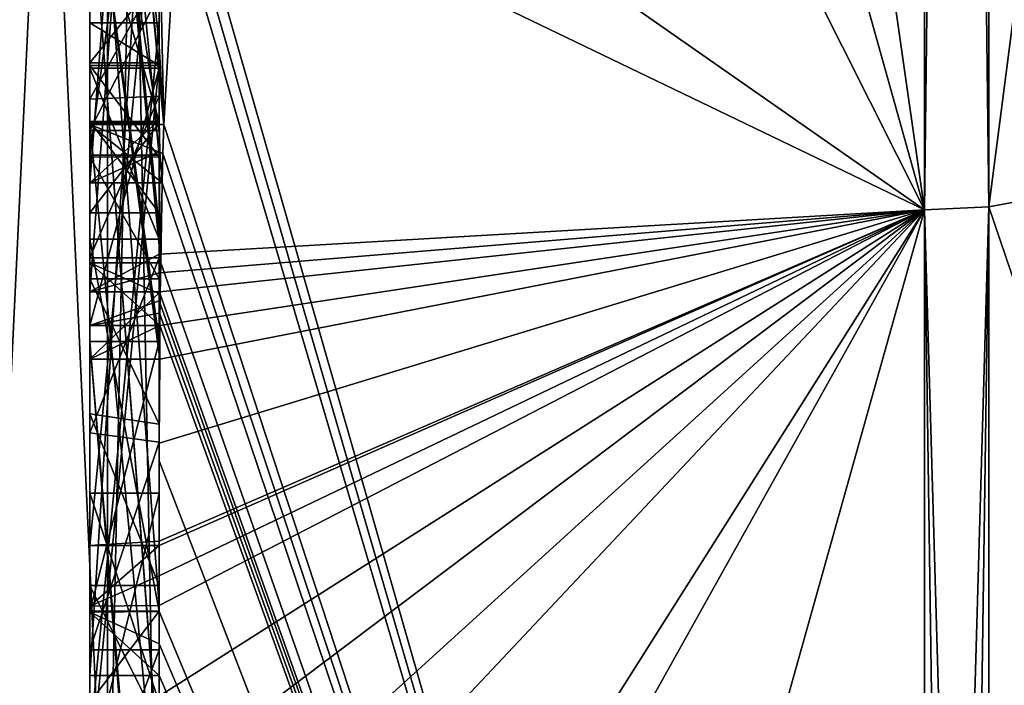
# Model space of a CAD drawing. Extents: x -23 to 700, y -2000 to 0.
# Tile 4 of 196: x -4.8 to -1.96, y -1988.91 to -1987. Entities that reach past the tile are written whole.
import ezdxf

# ---------------------------------------------------------------- set-up
doc = ezdxf.new("R2010")
doc.units = 0
doc.header["$LTSCALE"] = 65.149826
for name, color, linetype in [('1640', 7, 'CONTINUOUS'), ('1645', 7, 'CONTINUOUS'), ('1646', 7, 'CONTINUOUS'), ('1647', 7, 'CONTINUOUS'), ('1648', 7, 'CONTINUOUS'), ('1653', 7, 'CONTINUOUS'), ('1654', 7, 'CONTINUOUS'), ('1661', 7, 'CONTINUOUS'), ('1662', 7, 'CONTINUOUS'), ('1663', 7, 'CONTINUOUS'), ('1666', 7, 'CONTINUOUS'), ('1667', 7, 'CONTINUOUS'), ('1668', 7, 'CONTINUOUS'), ('1669', 7, 'CONTINUOUS'), ('1670', 7, 'CONTINUOUS'), ('1672', 7, 'CONTINUOUS'), ('1673', 7, 'CONTINUOUS'), ('1675', 7, 'CONTINUOUS'), ('1676', 7, 'CONTINUOUS'), ('1680', 7, 'CONTINUOUS'), ('1682', 7, 'CONTINUOUS'), ('1683', 7, 'CONTINUOUS'), ('1684', 7, 'CONTINUOUS'), ('1685', 7, 'CONTINUOUS'), ('1688', 7, 'CONTINUOUS'), ('1722', 7, 'CONTINUOUS'), ('1723', 7, 'CONTINUOUS'), ('1771', 7, 'CONTINUOUS'), ('1772', 7, 'CONTINUOUS'), ('1773', 7, 'CONTINUOUS'), ('1774', 7, 'CONTINUOUS'), ('1785', 7, 'CONTINUOUS'), ('1786', 7, 'CONTINUOUS'), ('1787', 7, 'CONTINUOUS'), ('1788', 7, 'CONTINUOUS'), ('1789', 7, 'CONTINUOUS'), ('1790', 7, 'CONTINUOUS'), ('1791', 7, 'CONTINUOUS'), ('1792', 7, 'CONTINUOUS'), ('1793', 7, 'CONTINUOUS'), ('1795', 7, 'CONTINUOUS'), ('1797', 7, 'CONTINUOUS'), ('1798', 7, 'CONTINUOUS'), ('1799', 7, 'CONTINUOUS'), ('1800', 7, 'CONTINUOUS'), ('1801', 7, 'CONTINUOUS'), ('1808', 7, 'CONTINUOUS'), ('1809', 7, 'CONTINUOUS'), ('1810', 7, 'CONTINUOUS'), ('1811', 7, 'CONTINUOUS'), ('1812', 7, 'CONTINUOUS')]:
    doc.layers.add(name, color=color, linetype=linetype)

msp = doc.modelspace()

# ---------------------------------------------------------------- linework, layer by layer
at = {"layer": '1640', "linetype": 'CONTINUOUS'}
for points in [[(-4.4, -1985.1824, 43.1674), (-4.4, -1982.471, 47.7638), (-4.4, -1990.0213, 34.6862), (-4.4, -1985.1824, 43.1674)], [(-4.4, -1987.9233, 27.5799), (-4.4, -1988.7004, 28.9259), (-4.4, -1982.471, 18.2362), (-4.4, -1987.9233, 27.5799)], [(-4.4, -1982.471, 18.2362), (-4.4, -1988.7004, 28.9259), (-4.4, -1990.0213, 31.3138), (-4.4, -1982.471, 18.2362)], [(-4.4, -1986.8623, 25.7423), (-4.4, -1987.9233, 27.5799), (-4.4, -1982.471, 18.2362), (-4.4, -1986.8623, 25.7423)], [(-4.4, -1987.6713, 44.6044), (-4.4, -1983.1573, 48.9926), (-4.4, -1985.1824, 43.1674), (-4.4, -1987.6713, 44.6044)], [(-4.4, -1987.2856, 20.8922), (-4.4, -1985.5888, 23.5364), (-4.4, -1984.868, 22.288), (-4.4, -1987.2856, 20.8922)], [(-4.4, -1987.0722, 20.6275), (-4.4, -1985.0701, 21.7834), (-4.4, -1986.6649, 20.1473), (-4.4, -1987.0722, 20.6275)], [(-4.4, -1985.3536, 42.871), (-4.4, -1985.1824, 43.1674), (-4.4, -1990.0213, 34.6862), (-4.4, -1985.3536, 42.871)], [(-4.4, -1987.3864, 44.0446), (-4.4, -1985.3536, 42.871), (-4.4, -1985.8936, 41.9356), (-4.4, -1987.3864, 44.0446)], [(-4.4, -1985.8936, 41.9356), (-4.4, -1985.3536, 42.871), (-4.4, -1990.0213, 34.6862), (-4.4, -1985.8936, 41.9356)], [(-4.4, -1987.5981, 21.2975), (-4.4, -1985.5888, 23.5364), (-4.4, -1987.4432, 21.0939), (-4.4, -1987.5981, 21.2975)], [(-4.4, -1987.4432, 21.0939), (-4.4, -1985.5888, 23.5364), (-4.4, -1987.2856, 20.8922), (-4.4, -1987.4432, 21.0939)], [(-4.4, -1988.8863, 23.248), (-4.4, -1986.5668, 25.2304), (-4.4, -1985.7982, 23.8992), (-4.4, -1988.8863, 23.248)], [(-4.4, -1986.0881, 41.5986), (-4.4, -1985.8936, 41.9356), (-4.4, -1990.0213, 34.6862), (-4.4, -1986.0881, 41.5986)], [(-4.4, -1986.9225, 22.5553), (-4.4, -1987.3148, 23.2347), (-4.4, -1986.0428, 23.5149), (-4.4, -1986.9225, 22.5553)], [(-4.4, -1988.6844, 43.0976), (-4.4, -1986.0881, 41.5986), (-4.4, -1986.8713, 40.8502), (-4.4, -1988.6844, 43.0976)], [(-4.4, -1986.608, 40.6982), (-4.4, -1986.0881, 41.5986), (-4.4, -1990.0213, 34.6862), (-4.4, -1986.608, 40.6982)], [(-4.4, -1987.9214, 44.2588), (-4.4, -1986.4607, 42.2163), (-4.4, -1988.4993, 43.3934), (-4.4, -1987.9214, 44.2588)], [(-4.4, -1989.158, 23.7344), (-4.4, -1986.5668, 25.2304), (-4.4, -1989.024, 23.4903), (-4.4, -1989.158, 23.7344)], [(-4.4, -1989.024, 23.4903), (-4.4, -1986.5668, 25.2304), (-4.4, -1988.8863, 23.248), (-4.4, -1989.024, 23.4903)], [(-4.4, -1987.2894, 39.5179), (-4.4, -1986.608, 40.6982), (-4.4, -1990.0213, 34.6862), (-4.4, -1987.2894, 39.5179)], [(-4.4, -1987.2164, 26.1529), (-4.4, -1987.9233, 27.5799), (-4.4, -1986.8623, 25.7423), (-4.4, -1987.2164, 26.1529)], [(-4.4, -1987.1201, 40.4194), (-4.4, -1988.6844, 43.0976), (-4.4, -1986.8713, 40.8502), (-4.4, -1987.1201, 40.4194)], [(-4.4, -1987.0044, 25.3804), (-4.4, -1989.0759, 24.1844), (-4.4, -1987.1278, 25.594), (-4.4, -1987.0044, 25.3804)], [(-4.4, -1988.9428, 42.0462), (-4.4, -1988.6844, 43.0976), (-4.4, -1987.1201, 40.4194), (-4.4, -1988.9428, 42.0462)], [(-4.4, -1989.1915, 41.6153), (-4.4, -1988.9428, 42.0462), (-4.4, -1987.1201, 40.4194), (-4.4, -1989.1915, 41.6153)], [(-4.4, -1987.1278, 25.594), (-4.4, -1989.0759, 24.1844), (-4.4, -1987.3925, 25.8869), (-4.4, -1987.1278, 25.594)], [(-4.4, -1987.1358, 22.3167), (-4.4, -1987.8058, 21.5795), (-4.4, -1987.6281, 23.1692), (-4.4, -1987.1358, 22.3167)], [(-4.4, -1987.6825, 26.3581), (-4.4, -1987.9233, 27.5799), (-4.4, -1987.2164, 26.1529), (-4.4, -1987.6825, 26.3581)], [(-4.4, -1987.5527, 39.67), (-4.4, -1987.2894, 39.5179), (-4.4, -1990.0213, 34.6862), (-4.4, -1987.5527, 39.67)], [(-4.4, -1987.2944, 40.1174), (-4.4, -1987.5527, 39.67), (-4.4, -1989.3659, 41.3134), (-4.4, -1987.2944, 40.1174)], [(-4.4, -1987.3925, 25.8869), (-4.4, -1989.0759, 24.1844), (-4.4, -1987.7428, 26.0171), (-4.4, -1987.3925, 25.8869)], [(-4.4, -1989.3659, 41.3134), (-4.4, -1987.5527, 39.67), (-4.4, -1990.0213, 34.6862), (-4.4, -1989.3659, 41.3134)], [(-4.4, -1987.6281, 23.1692), (-4.4, -1987.8058, 21.5795), (-4.4, -1988.2671, 22.2468), (-4.4, -1987.6281, 23.1692)], [(-4.4, -1988.7017, 22.9317), (-4.4, -1987.6281, 23.1692), (-4.4, -1988.2671, 22.2468), (-4.4, -1988.7017, 22.9317)], [(-4.4, -1988.2139, 26.3539), (-4.4, -1987.9233, 27.5799), (-4.4, -1987.6825, 26.3581), (-4.4, -1988.2139, 26.3539)], [(-4.4, -1987.7428, 26.0171), (-4.4, -1989.0759, 24.1844), (-4.4, -1988.1618, 25.9907), (-4.4, -1987.7428, 26.0171)], [(-4.4, -1988.2162, 43.8298), (-4.4, -1987.9214, 44.2588), (-4.4, -1988.4993, 43.3934), (-4.4, -1988.2162, 43.8298)], [(-4.4, -1990.2826, 26.2178), (-4.4, -1987.9233, 27.5799), (-4.4, -1989.9704, 25.4294), (-4.4, -1990.2826, 26.2178)], [(-4.4, -1989.9704, 25.4294), (-4.4, -1987.9233, 27.5799), (-4.4, -1989.3232, 25.7126), (-4.4, -1989.9704, 25.4294)], [(-4.4, -1989.3232, 25.7126), (-4.4, -1987.9233, 27.5799), (-4.4, -1988.8118, 26.1168), (-4.4, -1989.3232, 25.7126)], [(-4.4, -1988.8118, 26.1168), (-4.4, -1987.9233, 27.5799), (-4.4, -1988.2139, 26.3539), (-4.4, -1988.8118, 26.1168)], [(-4.4, -1988.1618, 25.9907), (-4.4, -1989.0759, 24.1844), (-4.4, -1988.6269, 25.7964), (-4.4, -1988.1618, 25.9907)], [(-4.4, -1988.3609, 27.7299), (-4.4, -1989.1656, 27.2653), (-4.4, -1988.9637, 28.7739), (-4.4, -1988.3609, 27.7299)], [(-4.4, -1988.6269, 25.7964), (-4.4, -1989.0759, 24.1844), (-4.4, -1989.0302, 25.491), (-4.4, -1988.6269, 25.7964)], [(-4.4, -1988.946, 42.648), (-4.4, -1988.6844, 43.0976), (-4.4, -1988.9428, 42.0462), (-4.4, -1988.946, 42.648)], [(-4.4, -1988.7004, 28.9259), (-4.4, -1988.9637, 28.7739), (-4.4, -1990.0213, 31.3138), (-4.4, -1988.7004, 28.9259)]]:
    msp.add_3dface(points, dxfattribs=at)
at = {"layer": '1645', "linetype": 'CONTINUOUS'}
for points in [[(-2.1949, -1987.544, 17.456), (-4.4, -1972.1257, 13.5002), (-2.1949, -1972, 11.0175), (-2.1949, -1987.544, 17.456)], [(-4.4, -1979.6608, 15.0679), (-4.4, -1972.1257, 13.5002), (-2.1949, -1987.544, 17.456), (-4.4, -1979.6608, 15.0679)], [(-4.4, -1986.0038, 19.4301), (-4.4, -1979.6608, 15.0679), (-2.1949, -1987.544, 17.456), (-4.4, -1986.0038, 19.4301)], [(-4.3341, -1986.5125, 19.1364), (-4.4, -1986.0038, 19.4301), (-2.1949, -1987.544, 17.456), (-4.3341, -1986.5125, 19.1364)], [(-4.3429, -1986.5961, 19.2811), (-4.3341, -1986.5125, 19.1364), (-2.1949, -1993.9825, 33), (-4.3429, -1986.5961, 19.2811)], [(-2.1949, -1993.9825, 33), (-4.3341, -1986.5125, 19.1364), (-2.1949, -1987.544, 17.456), (-2.1949, -1993.9825, 33)], [(-4.3508, -1986.6805, 19.4273), (-4.3429, -1986.5961, 19.2811), (-2.1949, -1993.9825, 33), (-4.3508, -1986.6805, 19.4273)], [(-4.4, -1987.0722, 20.6275), (-4.4, -1986.6649, 20.1473), (-4.3867, -1987.2981, 20.4971), (-4.4, -1987.0722, 20.6275)], [(-4.4, -1986.6649, 20.1473), (-4.3508, -1986.6805, 19.4273), (-4.3867, -1987.2981, 20.4971), (-4.4, -1986.6649, 20.1473)], [(-4.3867, -1987.2981, 20.4971), (-4.3508, -1986.6805, 19.4273), (-2.1949, -1993.9825, 33), (-4.3867, -1987.2981, 20.4971)], [(-4.3967, -1987.1853, 20.5622), (-4.4, -1987.0722, 20.6275), (-4.3867, -1987.2981, 20.4971), (-4.3967, -1987.1853, 20.5622)], [(-4.4, -1987.4432, 21.0939), (-4.4, -1987.2856, 20.8922), (-4.3979, -1987.376, 20.8401), (-4.4, -1987.4432, 21.0939)], [(-4.3893, -1987.3819, 20.6423), (-4.3867, -1987.2981, 20.4971), (-2.1949, -1993.9825, 33), (-4.3893, -1987.3819, 20.6423)], [(-4.3915, -1987.4661, 20.788), (-4.4, -1987.4432, 21.0939), (-4.3979, -1987.376, 20.8401), (-4.3915, -1987.4661, 20.788)], [(-4.3915, -1987.4661, 20.788), (-4.3893, -1987.3819, 20.6423), (-2.1949, -1993.9825, 33), (-4.3915, -1987.4661, 20.788)], [(-4.4, -1987.5981, 21.2975), (-4.4, -1987.4432, 21.0939), (-4.3989, -1987.6475, 21.2425), (-4.4, -1987.5981, 21.2975)], [(-4.4, -1987.4432, 21.0939), (-4.3915, -1987.4661, 20.788), (-4.3958, -1987.6968, 21.1876), (-4.4, -1987.4432, 21.0939)], [(-4.3989, -1987.6475, 21.2425), (-4.4, -1987.4432, 21.0939), (-4.3958, -1987.6968, 21.1876), (-4.3989, -1987.6475, 21.2425)], [(-4.3958, -1987.6968, 21.1876), (-4.3915, -1987.4661, 20.788), (-2.1949, -1993.9825, 33), (-4.3958, -1987.6968, 21.1876)], [(-4.3969, -1987.787, 21.344), (-4.3958, -1987.6968, 21.1876), (-2.1949, -1993.9825, 33), (-4.3969, -1987.787, 21.344)], [(-4.3978, -1987.8775, 21.5006), (-4.3969, -1987.787, 21.344), (-2.1949, -1993.9825, 33), (-4.3978, -1987.8775, 21.5006)], [(-4.4, -1988.2671, 22.2468), (-4.4, -1987.8058, 21.5795), (-2.1949, -1993.9825, 33), (-4.4, -1988.2671, 22.2468)], [(-4.4, -1987.8058, 21.5795), (-4.3995, -1987.8416, 21.54), (-2.1949, -1993.9825, 33), (-4.4, -1987.8058, 21.5795)], [(-4.3995, -1987.8416, 21.54), (-4.3978, -1987.8775, 21.5006), (-2.1949, -1993.9825, 33), (-4.3995, -1987.8416, 21.54)], [(-4.4, -1988.7017, 22.9317), (-4.4, -1988.2671, 22.2468), (-2.1949, -1993.9825, 33), (-4.4, -1988.7017, 22.9317)], [(-4.4, -1988.7949, 23.0897), (-4.4, -1988.7017, 22.9317), (-2.1949, -1993.9825, 33), (-4.4, -1988.7949, 23.0897)], [(-4.4, -1988.8863, 23.248), (-4.4, -1988.7949, 23.0897), (-2.1949, -1993.9825, 33), (-4.4, -1988.8863, 23.248)], [(-4.4, -1989.024, 23.4903), (-4.4, -1988.8863, 23.248), (-2.1949, -1993.9825, 33), (-4.4, -1989.024, 23.4903)]]:
    msp.add_3dface(points, dxfattribs=at)
at = {"layer": '1646', "linetype": 'CONTINUOUS'}
for points in [[(-2.1949, -1972, 54.9825), (-4.4, -1983.1573, 48.9926), (-2.1949, -1987.544, 48.544), (-2.1949, -1972, 54.9825)], [(-4.4, -1983.1573, 48.9926), (-4.4, -1987.6713, 44.6044), (-2.1949, -1987.544, 48.544), (-4.4, -1983.1573, 48.9926)], [(-4.4, -1988.2162, 43.8298), (-4.4, -1988.4993, 43.3934), (-2.1949, -1987.544, 48.544), (-4.4, -1988.2162, 43.8298)], [(-4.4, -1988.2162, 43.8298), (-2.1949, -1987.544, 48.544), (-4.3985, -1987.974, 44.3323), (-4.4, -1988.2162, 43.8298)], [(-2.1949, -1987.544, 48.544), (-4.4, -1987.6713, 44.6044), (-4.3992, -1987.7259, 44.6359), (-2.1949, -1987.544, 48.544)], [(-4.4, -1988.6844, 43.0976), (-4.4, -1988.946, 42.648), (-2.1949, -1987.544, 48.544), (-4.4, -1988.6844, 43.0976)], [(-4.4, -1988.6844, 43.0976), (-2.1949, -1987.544, 48.544), (-4.4, -1988.599, 43.2496), (-4.4, -1988.6844, 43.0976)], [(-2.1949, -1987.544, 48.544), (-4.4, -1988.946, 42.648), (-4.4, -1989.2061, 42.1982), (-2.1949, -1987.544, 48.544)], [(-4.4, -1991.0336, 37.2391), (-4.4, -1991.5, 33), (-2.1949, -1987.544, 48.544), (-4.4, -1991.0336, 37.2391)], [(-4.4, -1991.0336, 37.2391), (-2.1949, -1987.544, 48.544), (-4.3979, -1989.8875, 41.0179), (-4.4, -1991.0336, 37.2391)], [(-4.4, -1991.5, 33), (-3.7691, -1993.1602, 33), (-2.1949, -1987.544, 48.544), (-4.4, -1991.5, 33)], [(-4.3996, -1989.5472, 41.6073), (-2.1949, -1987.544, 48.544), (-4.4, -1989.2061, 42.1982), (-4.3996, -1989.5472, 41.6073)], [(-4.4, -1988.599, 43.2496), (-2.1949, -1987.544, 48.544), (-4.4, -1988.5119, 43.4006), (-4.4, -1988.599, 43.2496)], [(-4.4, -1988.5119, 43.4006), (-2.1949, -1987.544, 48.544), (-4.4, -1988.4993, 43.3934), (-4.4, -1988.5119, 43.4006)], [(-4.3979, -1989.8875, 41.0179), (-2.1949, -1987.544, 48.544), (-4.3996, -1989.5472, 41.6073), (-4.3979, -1989.8875, 41.0179)], [(-4.3969, -1987.7805, 44.6674), (-2.1949, -1987.544, 48.544), (-4.3992, -1987.7259, 44.6359), (-4.3969, -1987.7805, 44.6674)], [(-4.3985, -1987.974, 44.3323), (-2.1949, -1987.544, 48.544), (-4.3978, -1987.8771, 44.5), (-4.3985, -1987.974, 44.3323)], [(-4.3978, -1987.8771, 44.5), (-2.1949, -1987.544, 48.544), (-4.3969, -1987.7805, 44.6674), (-4.3978, -1987.8771, 44.5)], [(-3.7691, -1993.1602, 33), (-2.1949, -1993.9825, 33), (-2.1949, -1987.544, 48.544), (-3.7691, -1993.1602, 33)], [(-4.4, -1987.9214, 44.2588), (-4.4, -1988.2162, 43.8298), (-4.3985, -1987.974, 44.3323), (-4.4, -1987.9214, 44.2588)], [(-4.3996, -1987.9477, 44.2955), (-4.4, -1987.9214, 44.2588), (-4.3985, -1987.974, 44.3323), (-4.3996, -1987.9477, 44.2955)]]:
    msp.add_3dface(points, dxfattribs=at)
at = {"layer": '1647', "linetype": 'CONTINUOUS'}
for points in [[(0, -1987.1626, 48.1637), (0, -1972, 54.4438), (-2.0094, -1987.535, 48.535), (0, -1987.1626, 48.1637)], [(-2.0094, -1987.535, 48.535), (0, -1972, 54.4438), (-2.0094, -1972, 54.9698), (-2.0094, -1987.535, 48.535)], [(0, -1993.444, 33), (0, -1987.1626, 48.1637), (-2.0094, -1993.9698, 33), (0, -1993.444, 33)], [(-2.0094, -1993.9698, 33), (0, -1987.1626, 48.1637), (-2.0094, -1987.535, 48.535), (-2.0094, -1993.9698, 33)]]:
    msp.add_3dface(points, dxfattribs=at)
at = {"layer": '1648', "linetype": 'CONTINUOUS'}
for points in [[(0, -1972, 11.5562), (0, -1987.1626, 17.8363), (-2.0094, -1972, 11.0302), (0, -1972, 11.5562)], [(-2.0094, -1972, 11.0302), (0, -1987.1626, 17.8363), (-2.0094, -1987.535, 17.465), (-2.0094, -1972, 11.0302)], [(0, -1987.1626, 17.8363), (0, -1993.444, 33), (-2.0094, -1987.535, 17.465), (0, -1987.1626, 17.8363)], [(0, -1993.444, 33), (-2.0094, -1993.9698, 33), (-2.0094, -1987.535, 17.465), (0, -1993.444, 33)]]:
    msp.add_3dface(points, dxfattribs=at)
at = {"layer": '1653', "linetype": 'CONTINUOUS'}
for points in [[(-2.1949, -1987.544, 17.456), (-2.1949, -1972, 11.0175), (-2.0094, -1987.535, 17.465), (-2.1949, -1987.544, 17.456)], [(-2.1949, -1972, 11.0175), (-2.0094, -1972, 11.0302), (-2.0094, -1987.535, 17.465), (-2.1949, -1972, 11.0175)], [(-2.0094, -1993.9698, 33), (-2.1949, -1987.544, 17.456), (-2.0094, -1987.535, 17.465), (-2.0094, -1993.9698, 33)], [(-2.1949, -1993.9825, 33), (-2.1949, -1987.544, 17.456), (-2.1016, -1993.9849, 33), (-2.1949, -1993.9825, 33)], [(-2.1949, -1987.544, 17.456), (-2.0094, -1993.9698, 33), (-2.1016, -1993.9849, 33), (-2.1949, -1987.544, 17.456)]]:
    msp.add_3dface(points, dxfattribs=at)
at = {"layer": '1654', "linetype": 'CONTINUOUS'}
for points in [[(-2.1949, -1972, 54.9825), (-2.1949, -1987.544, 48.544), (-2.0094, -1972, 54.9698), (-2.1949, -1972, 54.9825)], [(-2.1949, -1987.544, 48.544), (-2.0094, -1987.535, 48.535), (-2.0094, -1972, 54.9698), (-2.1949, -1987.544, 48.544)], [(-2.1949, -1987.544, 48.544), (-2.1949, -1993.9825, 33), (-2.0094, -1987.535, 48.535), (-2.1949, -1987.544, 48.544)], [(-2.0094, -1987.535, 48.535), (-2.1949, -1993.9825, 33), (-2.1016, -1993.9849, 33), (-2.0094, -1987.535, 48.535)], [(-2.0094, -1993.9698, 33), (-2.0094, -1987.535, 48.535), (-2.1016, -1993.9849, 33), (-2.0094, -1993.9698, 33)]]:
    msp.add_3dface(points, dxfattribs=at)
at = {"layer": '1661', "linetype": 'CONTINUOUS'}
for points in [[(-4.6, -1987.7805, 44.6674), (-4.6, -1985.1824, 43.1674), (-4.6, -1985.3536, 42.871), (-4.6, -1987.7805, 44.6674)], [(-4.6, -1987.3864, 44.0446), (-4.6, -1987.7805, 44.6674), (-4.6, -1985.3536, 42.871), (-4.6, -1987.3864, 44.0446)], [(-4.6, -1986.4607, 42.2163), (-4.6, -1987.974, 44.3323), (-4.6, -1985.8936, 41.9356), (-4.6, -1986.4607, 42.2163)], [(-4.6, -1985.8936, 41.9356), (-4.6, -1987.974, 44.3323), (-4.6, -1987.3864, 44.0446), (-4.6, -1985.8936, 41.9356)], [(-4.6, -1988.5119, 43.4006), (-4.6, -1986.4607, 42.2163), (-4.6, -1986.0881, 41.5986), (-4.6, -1988.5119, 43.4006)], [(-4.6, -1988.6862, 43.0986), (-4.6, -1988.5119, 43.4006), (-4.6, -1986.0881, 41.5986), (-4.6, -1988.6862, 43.0986)], [(-4.6, -1986.608, 40.6982), (-4.6, -1987.2894, 39.5179), (-4.6, -1986.8713, 40.8502), (-4.6, -1986.608, 40.6982)], [(-4.6, -1986.8713, 40.8502), (-4.6, -1987.2894, 39.5179), (-4.6, -1987.1201, 40.4194), (-4.6, -1986.8713, 40.8502)], [(-4.6, -1987.2894, 39.5179), (-4.6, -1987.2944, 40.1174), (-4.6, -1987.1201, 40.4194), (-4.6, -1987.2894, 39.5179)], [(-4.6, -1987.1201, 40.4194), (-4.6, -1987.2944, 40.1174), (-4.6, -1989.1915, 41.6153), (-4.6, -1987.1201, 40.4194)], [(-4.6, -1987.5527, 39.67), (-4.6, -1987.2944, 40.1174), (-4.6, -1987.2894, 39.5179), (-4.6, -1987.5527, 39.67)], [(-4.6, -1987.2944, 40.1174), (-4.6, -1989.3659, 41.3134), (-4.6, -1989.1915, 41.6153), (-4.6, -1987.2944, 40.1174)], [(-4.6, -1987.974, 44.3323), (-4.6, -1987.7805, 44.6674), (-4.6, -1987.3864, 44.0446), (-4.6, -1987.974, 44.3323)]]:
    msp.add_3dface(points, dxfattribs=at)
at = {"layer": '1662', "linetype": 'CONTINUOUS'}
for points in [[(-4.4, -1987.1201, 40.4194), (-4.4, -1986.8713, 40.8502), (-4.6, -1987.1201, 40.4194), (-4.4, -1987.1201, 40.4194)], [(-4.4, -1986.8713, 40.8502), (-4.6, -1986.8713, 40.8502), (-4.6, -1987.1201, 40.4194), (-4.4, -1986.8713, 40.8502)]]:
    msp.add_3dface(points, dxfattribs=at)
at = {"layer": '1663', "linetype": 'CONTINUOUS'}
for points in [[(-4.4, -1989.1915, 41.6153), (-4.4, -1987.1201, 40.4194), (-4.6, -1989.1915, 41.6153), (-4.4, -1989.1915, 41.6153)], [(-4.4, -1987.1201, 40.4194), (-4.6, -1987.1201, 40.4194), (-4.6, -1989.1915, 41.6153), (-4.4, -1987.1201, 40.4194)]]:
    msp.add_3dface(points, dxfattribs=at)
at = {"layer": '1666', "linetype": 'CONTINUOUS'}
for points in [[(-4.3978, -1987.8771, 44.5), (-4.3969, -1987.7805, 44.6674), (-4.6, -1987.974, 44.3323), (-4.3978, -1987.8771, 44.5)], [(-4.3969, -1987.7805, 44.6674), (-4.6, -1987.7805, 44.6674), (-4.6, -1987.974, 44.3323), (-4.3969, -1987.7805, 44.6674)], [(-4.3985, -1987.974, 44.3323), (-4.3978, -1987.8771, 44.5), (-4.6, -1987.974, 44.3323), (-4.3985, -1987.974, 44.3323)]]:
    msp.add_3dface(points, dxfattribs=at)
at = {"layer": '1667', "linetype": 'CONTINUOUS'}
for points in [[(-4.4, -1986.4607, 42.2163), (-4.4, -1987.9214, 44.2588), (-4.6, -1986.4607, 42.2163), (-4.4, -1986.4607, 42.2163)], [(-4.4, -1987.9214, 44.2588), (-4.3996, -1987.9477, 44.2955), (-4.6, -1986.4607, 42.2163), (-4.4, -1987.9214, 44.2588)], [(-4.3996, -1987.9477, 44.2955), (-4.3985, -1987.974, 44.3323), (-4.6, -1986.4607, 42.2163), (-4.3996, -1987.9477, 44.2955)], [(-4.3985, -1987.974, 44.3323), (-4.6, -1987.974, 44.3323), (-4.6, -1986.4607, 42.2163), (-4.3985, -1987.974, 44.3323)]]:
    msp.add_3dface(points, dxfattribs=at)
at = {"layer": '1668', "linetype": 'CONTINUOUS'}
for points in [[(-4.4, -1988.4993, 43.3934), (-4.4, -1986.4607, 42.2163), (-4.6, -1988.5119, 43.4006), (-4.4, -1988.4993, 43.3934)], [(-4.4, -1986.4607, 42.2163), (-4.6, -1986.4607, 42.2163), (-4.6, -1988.5119, 43.4006), (-4.4, -1986.4607, 42.2163)], [(-4.4, -1988.5119, 43.4006), (-4.4, -1988.4993, 43.3934), (-4.6, -1988.5119, 43.4006), (-4.4, -1988.5119, 43.4006)]]:
    msp.add_3dface(points, dxfattribs=at)
at = {"layer": '1669', "linetype": 'CONTINUOUS'}
for points in [[(-4.4, -1988.599, 43.2496), (-4.4, -1988.5119, 43.4006), (-4.6, -1988.6862, 43.0986), (-4.4, -1988.599, 43.2496)], [(-4.4, -1988.5119, 43.4006), (-4.6, -1988.5119, 43.4006), (-4.6, -1988.6862, 43.0986), (-4.4, -1988.5119, 43.4006)], [(-4.4, -1988.6844, 43.0976), (-4.4, -1988.599, 43.2496), (-4.6, -1988.6862, 43.0986), (-4.4, -1988.6844, 43.0976)]]:
    msp.add_3dface(points, dxfattribs=at)
at = {"layer": '1670', "linetype": 'CONTINUOUS'}
for points in [[(-4.4, -1986.0881, 41.5986), (-4.4, -1988.6844, 43.0976), (-4.6, -1986.0881, 41.5986), (-4.4, -1986.0881, 41.5986)], [(-4.4, -1988.6844, 43.0976), (-4.6, -1988.6862, 43.0986), (-4.6, -1986.0881, 41.5986), (-4.4, -1988.6844, 43.0976)]]:
    msp.add_3dface(points, dxfattribs=at)
at = {"layer": '1672', "linetype": 'CONTINUOUS'}
for points in [[(-4.4, -1987.3864, 44.0446), (-4.4, -1985.8936, 41.9356), (-4.6, -1987.3864, 44.0446), (-4.4, -1987.3864, 44.0446)], [(-4.4, -1985.8936, 41.9356), (-4.6, -1985.8936, 41.9356), (-4.6, -1987.3864, 44.0446), (-4.4, -1985.8936, 41.9356)]]:
    msp.add_3dface(points, dxfattribs=at)
at = {"layer": '1673', "linetype": 'CONTINUOUS'}
for points in [[(-4.4, -1985.3536, 42.871), (-4.4, -1987.3864, 44.0446), (-4.6, -1985.3536, 42.871), (-4.4, -1985.3536, 42.871)], [(-4.4, -1987.3864, 44.0446), (-4.6, -1987.3864, 44.0446), (-4.6, -1985.3536, 42.871), (-4.4, -1987.3864, 44.0446)]]:
    msp.add_3dface(points, dxfattribs=at)
at = {"layer": '1675', "linetype": 'CONTINUOUS'}
for points in [[(-4.4, -1987.6713, 44.6044), (-4.4, -1985.1824, 43.1674), (-4.6, -1987.7805, 44.6674), (-4.4, -1987.6713, 44.6044)], [(-4.4, -1985.1824, 43.1674), (-4.6, -1985.1824, 43.1674), (-4.6, -1987.7805, 44.6674), (-4.4, -1985.1824, 43.1674)], [(-4.3992, -1987.7259, 44.6359), (-4.4, -1987.6713, 44.6044), (-4.6, -1987.7805, 44.6674), (-4.3992, -1987.7259, 44.6359)], [(-4.3969, -1987.7805, 44.6674), (-4.3992, -1987.7259, 44.6359), (-4.6, -1987.7805, 44.6674), (-4.3969, -1987.7805, 44.6674)]]:
    msp.add_3dface(points, dxfattribs=at)
at = {"layer": '1676', "linetype": 'CONTINUOUS'}
for points in [[(-4.6, -1987.4661, 20.788), (-4.6, -1984.868, 22.288), (-4.6, -1985.0701, 21.7834), (-4.6, -1987.4661, 20.788)], [(-4.6, -1987.2981, 20.4971), (-4.6, -1987.4661, 20.788), (-4.6, -1985.0701, 21.7834), (-4.6, -1987.2981, 20.4971)], [(-4.6, -1985.5888, 23.5364), (-4.6, -1987.6968, 21.1876), (-4.6, -1986.9225, 22.5553), (-4.6, -1985.5888, 23.5364)], [(-4.6, -1988.8863, 23.248), (-4.6, -1985.7982, 23.8992), (-4.6, -1988.7035, 22.9313), (-4.6, -1988.8863, 23.248)], [(-4.6, -1988.7035, 22.9313), (-4.6, -1985.7982, 23.8992), (-4.6, -1987.6281, 23.1692), (-4.6, -1988.7035, 22.9313)], [(-4.6, -1987.6281, 23.1692), (-4.6, -1985.7982, 23.8992), (-4.6, -1987.3148, 23.2347), (-4.6, -1987.6281, 23.1692)], [(-4.6, -1987.3148, 23.2347), (-4.6, -1985.7982, 23.8992), (-4.6, -1986.0428, 23.5149), (-4.6, -1987.3148, 23.2347)], [(-4.6, -1986.5668, 25.2304), (-4.6, -1989.1649, 23.7304), (-4.6, -1989.0759, 24.1844), (-4.6, -1986.5668, 25.2304)], [(-4.6, -1986.8623, 25.7423), (-4.6, -1986.5668, 25.2304), (-4.6, -1987.0044, 25.3804), (-4.6, -1986.8623, 25.7423)], [(-4.6, -1986.5668, 25.2304), (-4.6, -1989.0759, 24.1844), (-4.6, -1987.0044, 25.3804), (-4.6, -1986.5668, 25.2304)], [(-4.6, -1987.2248, 26.1596), (-4.6, -1986.8623, 25.7423), (-4.6, -1987.3909, 25.8862), (-4.6, -1987.2248, 26.1596)], [(-4.6, -1987.3909, 25.8862), (-4.6, -1986.8623, 25.7423), (-4.6, -1987.1278, 25.594), (-4.6, -1987.3909, 25.8862)], [(-4.6, -1987.1278, 25.594), (-4.6, -1986.8623, 25.7423), (-4.6, -1987.0044, 25.3804), (-4.6, -1987.1278, 25.594)], [(-4.6, -1987.1358, 22.3167), (-4.6, -1987.6281, 23.1692), (-4.6, -1986.9225, 22.5553), (-4.6, -1987.1358, 22.3167)], [(-4.6, -1987.6281, 23.1692), (-4.6, -1987.3148, 23.2347), (-4.6, -1986.9225, 22.5553), (-4.6, -1987.6281, 23.1692)], [(-4.6, -1987.6968, 21.1876), (-4.6, -1987.1358, 22.3167), (-4.6, -1986.9225, 22.5553), (-4.6, -1987.6968, 21.1876)], [(-4.6, -1987.8775, 21.5006), (-4.6, -1987.1358, 22.3167), (-4.6, -1987.6968, 21.1876), (-4.6, -1987.8775, 21.5006)], [(-4.6, -1987.6825, 26.3581), (-4.6, -1987.2248, 26.1596), (-4.6, -1988.1316, 25.9982), (-4.6, -1987.6825, 26.3581)], [(-4.6, -1988.1316, 25.9982), (-4.6, -1987.2248, 26.1596), (-4.6, -1987.7428, 26.0171), (-4.6, -1988.1316, 25.9982)], [(-4.6, -1987.7428, 26.0171), (-4.6, -1987.2248, 26.1596), (-4.6, -1987.3909, 25.8862), (-4.6, -1987.7428, 26.0171)], [(-4.6, -1988.1869, 26.3601), (-4.6, -1987.6825, 26.3581), (-4.6, -1989.346, 25.6874), (-4.6, -1988.1869, 26.3601)], [(-4.6, -1989.346, 25.6874), (-4.6, -1987.6825, 26.3581), (-4.6, -1989.5904, 25.2499), (-4.6, -1989.346, 25.6874)], [(-4.6, -1989.5904, 25.2499), (-4.6, -1987.6825, 26.3581), (-4.6, -1988.6269, 25.7964), (-4.6, -1989.5904, 25.2499)], [(-4.6, -1988.6269, 25.7964), (-4.6, -1987.6825, 26.3581), (-4.6, -1988.1316, 25.9982), (-4.6, -1988.6269, 25.7964)], [(-4.6, -1987.9233, 27.5799), (-4.6, -1990.5214, 26.0799), (-4.6, -1990.4324, 26.5339), (-4.6, -1987.9233, 27.5799)], [(-4.6, -1988.7004, 28.9259), (-4.6, -1987.9233, 27.5799), (-4.6, -1988.9637, 28.7739), (-4.6, -1988.7004, 28.9259)], [(-4.6, -1988.9637, 28.7739), (-4.6, -1987.9233, 27.5799), (-4.6, -1988.3609, 27.7299), (-4.6, -1988.9637, 28.7739)], [(-4.6, -1988.3609, 27.7299), (-4.6, -1987.9233, 27.5799), (-4.6, -1989.1656, 27.2653), (-4.6, -1988.3609, 27.7299)], [(-4.6, -1989.1656, 27.2653), (-4.6, -1987.9233, 27.5799), (-4.6, -1989.4289, 27.1133), (-4.6, -1989.1656, 27.2653)], [(-4.6, -1989.4289, 27.1133), (-4.6, -1987.9233, 27.5799), (-4.6, -1990.4324, 26.5339), (-4.6, -1989.4289, 27.1133)], [(-4.6, -1988.8118, 26.1168), (-4.6, -1988.1869, 26.3601), (-4.6, -1989.346, 25.6874), (-4.6, -1988.8118, 26.1168)], [(-4.6, -1989.0535, 25.4671), (-4.6, -1989.5904, 25.2499), (-4.6, -1988.6269, 25.7964), (-4.6, -1989.0535, 25.4671)]]:
    msp.add_3dface(points, dxfattribs=at)
at = {"layer": '1680', "linetype": 'CONTINUOUS'}
for points in [[(-4.4, -1987.2856, 20.8922), (-4.4, -1984.868, 22.288), (-4.6, -1987.4661, 20.788), (-4.4, -1987.2856, 20.8922)], [(-4.4, -1984.868, 22.288), (-4.6, -1984.868, 22.288), (-4.6, -1987.4661, 20.788), (-4.4, -1984.868, 22.288)], [(-4.3979, -1987.376, 20.8401), (-4.4, -1987.2856, 20.8922), (-4.6, -1987.4661, 20.788), (-4.3979, -1987.376, 20.8401)], [(-4.3915, -1987.4661, 20.788), (-4.3979, -1987.376, 20.8401), (-4.6, -1987.4661, 20.788), (-4.3915, -1987.4661, 20.788)]]:
    msp.add_3dface(points, dxfattribs=at)
at = {"layer": '1682', "linetype": 'CONTINUOUS'}
for points in [[(-4.4, -1988.8863, 23.248), (-4.4, -1985.7982, 23.8992), (-4.6, -1988.8863, 23.248), (-4.4, -1988.8863, 23.248)], [(-4.4, -1985.7982, 23.8992), (-4.6, -1985.7982, 23.8992), (-4.6, -1988.8863, 23.248), (-4.4, -1985.7982, 23.8992)]]:
    msp.add_3dface(points, dxfattribs=at)
at = {"layer": '1683', "linetype": 'CONTINUOUS'}
for points in [[(-4.4, -1987.2164, 26.1529), (-4.4, -1986.8623, 25.7423), (-4.6, -1987.2248, 26.1596), (-4.4, -1987.2164, 26.1529)], [(-4.4, -1986.8623, 25.7423), (-4.6, -1986.8623, 25.7423), (-4.6, -1987.2248, 26.1596), (-4.4, -1986.8623, 25.7423)], [(-4.4, -1987.6825, 26.3581), (-4.4, -1987.2164, 26.1529), (-4.6, -1987.6825, 26.3581), (-4.4, -1987.6825, 26.3581)], [(-4.4, -1987.2164, 26.1529), (-4.6, -1987.2248, 26.1596), (-4.6, -1987.6825, 26.3581), (-4.4, -1987.2164, 26.1529)]]:
    msp.add_3dface(points, dxfattribs=at)
at = {"layer": '1684', "linetype": 'CONTINUOUS'}
for points in [[(-4.4, -1988.2139, 26.3539), (-4.4, -1987.6825, 26.3581), (-4.6, -1988.1869, 26.3601), (-4.4, -1988.2139, 26.3539)], [(-4.4, -1987.6825, 26.3581), (-4.6, -1987.6825, 26.3581), (-4.6, -1988.1869, 26.3601), (-4.4, -1987.6825, 26.3581)], [(-4.4, -1988.2139, 26.3539), (-4.6, -1988.1869, 26.3601), (-4.6, -1988.8118, 26.1168), (-4.4, -1988.2139, 26.3539)], [(-4.4, -1988.8118, 26.1168), (-4.4, -1988.2139, 26.3539), (-4.6, -1988.8118, 26.1168), (-4.4, -1988.8118, 26.1168)]]:
    msp.add_3dface(points, dxfattribs=at)
at = {"layer": '1685', "linetype": 'CONTINUOUS'}
for points in [[(-4.4, -1989.3232, 25.7126), (-4.4, -1988.8118, 26.1168), (-4.6, -1989.346, 25.6874), (-4.4, -1989.3232, 25.7126)], [(-4.4, -1988.8118, 26.1168), (-4.6, -1988.8118, 26.1168), (-4.6, -1989.346, 25.6874), (-4.4, -1988.8118, 26.1168)]]:
    msp.add_3dface(points, dxfattribs=at)
at = {"layer": '1688', "linetype": 'CONTINUOUS'}
for points in [[(-4.4, -1986.5668, 25.2304), (-4.4, -1989.158, 23.7344), (-4.6, -1986.5668, 25.2304), (-4.4, -1986.5668, 25.2304)], [(-4.4, -1989.158, 23.7344), (-4.4, -1989.1649, 23.7304), (-4.6, -1986.5668, 25.2304), (-4.4, -1989.158, 23.7344)], [(-4.4, -1989.1649, 23.7304), (-4.6, -1989.1649, 23.7304), (-4.6, -1986.5668, 25.2304), (-4.4, -1989.1649, 23.7304)]]:
    msp.add_3dface(points, dxfattribs=at)
at = {"layer": '1722', "linetype": 'CONTINUOUS'}
for points in [[(-4.9, -1989.5332, 31.4685), (-4.9, -1982.093, 18.5815), (-4.549, -1982.2017, 18.482), (-4.9, -1989.5332, 31.4685)], [(-4.549, -1989.6738, 31.4241), (-4.9, -1989.5332, 31.4685), (-4.549, -1982.2017, 18.482), (-4.549, -1989.6738, 31.4241)], [(-4.4, -1982.471, 18.2362), (-4.549, -1989.6738, 31.4241), (-4.549, -1982.2017, 18.482), (-4.4, -1982.471, 18.2362)], [(-4.4, -1982.471, 18.2362), (-4.4, -1990.0213, 31.3138), (-4.549, -1989.6738, 31.4241), (-4.4, -1982.471, 18.2362)]]:
    msp.add_3dface(points, dxfattribs=at)
at = {"layer": '1723', "linetype": 'CONTINUOUS'}
for points in [[(-4.9, -1982.093, 47.4185), (-4.9, -1989.5332, 34.5315), (-4.549, -1989.6738, 34.5759), (-4.9, -1982.093, 47.4185)], [(-4.549, -1982.2017, 47.518), (-4.9, -1982.093, 47.4185), (-4.549, -1989.6738, 34.5759), (-4.549, -1982.2017, 47.518)], [(-4.4, -1990.0213, 34.6862), (-4.4, -1982.471, 47.7638), (-4.549, -1982.2017, 47.518), (-4.4, -1990.0213, 34.6862)], [(-4.4, -1990.0213, 34.6862), (-4.549, -1982.2017, 47.518), (-4.549, -1989.6738, 34.5759), (-4.4, -1990.0213, 34.6862)]]:
    msp.add_3dface(points, dxfattribs=at)
at = {"layer": '1771', "linetype": 'CONTINUOUS'}
for points in [[(-4.4, -1986.608, 40.6982), (-4.4, -1987.2894, 39.5179), (-4.6, -1986.608, 40.6982), (-4.4, -1986.608, 40.6982)], [(-4.4, -1987.2894, 39.5179), (-4.6, -1987.2894, 39.5179), (-4.6, -1986.608, 40.6982), (-4.4, -1987.2894, 39.5179)]]:
    msp.add_3dface(points, dxfattribs=at)
at = {"layer": '1772', "linetype": 'CONTINUOUS'}
for points in [[(-4.4, -1987.2894, 39.5179), (-4.4, -1987.5527, 39.67), (-4.6, -1987.2894, 39.5179), (-4.4, -1987.2894, 39.5179)], [(-4.4, -1987.5527, 39.67), (-4.6, -1987.5527, 39.67), (-4.6, -1987.2894, 39.5179), (-4.4, -1987.5527, 39.67)]]:
    msp.add_3dface(points, dxfattribs=at)
at = {"layer": '1773', "linetype": 'CONTINUOUS'}
for points in [[(-4.4, -1987.5527, 39.67), (-4.4, -1987.2944, 40.1174), (-4.6, -1987.5527, 39.67), (-4.4, -1987.5527, 39.67)], [(-4.4, -1987.2944, 40.1174), (-4.6, -1987.2944, 40.1174), (-4.6, -1987.5527, 39.67), (-4.4, -1987.2944, 40.1174)]]:
    msp.add_3dface(points, dxfattribs=at)
at = {"layer": '1774', "linetype": 'CONTINUOUS'}
for points in [[(-4.4, -1987.2944, 40.1174), (-4.4, -1989.3659, 41.3134), (-4.6, -1987.2944, 40.1174), (-4.4, -1987.2944, 40.1174)], [(-4.4, -1989.3659, 41.3134), (-4.6, -1989.3659, 41.3134), (-4.6, -1987.2944, 40.1174), (-4.4, -1989.3659, 41.3134)]]:
    msp.add_3dface(points, dxfattribs=at)
at = {"layer": '1785', "linetype": 'CONTINUOUS'}
for points in [[(-4.4, -1985.0701, 21.7834), (-4.4, -1987.0722, 20.6275), (-4.6, -1985.0701, 21.7834), (-4.4, -1985.0701, 21.7834)], [(-4.4, -1987.0722, 20.6275), (-4.3967, -1987.1853, 20.5622), (-4.6, -1985.0701, 21.7834), (-4.4, -1987.0722, 20.6275)], [(-4.3967, -1987.1853, 20.5622), (-4.3867, -1987.2981, 20.4971), (-4.6, -1985.0701, 21.7834), (-4.3967, -1987.1853, 20.5622)], [(-4.3867, -1987.2981, 20.4971), (-4.6, -1987.2981, 20.4971), (-4.6, -1985.0701, 21.7834), (-4.3867, -1987.2981, 20.4971)]]:
    msp.add_3dface(points, dxfattribs=at)
at = {"layer": '1786', "linetype": 'CONTINUOUS'}
for points in [[(-4.3867, -1987.2981, 20.4971), (-4.3893, -1987.3819, 20.6423), (-4.6, -1987.2981, 20.4971), (-4.3867, -1987.2981, 20.4971)], [(-4.3893, -1987.3819, 20.6423), (-4.3915, -1987.4661, 20.788), (-4.6, -1987.2981, 20.4971), (-4.3893, -1987.3819, 20.6423)], [(-4.3915, -1987.4661, 20.788), (-4.6, -1987.4661, 20.788), (-4.6, -1987.2981, 20.4971), (-4.3915, -1987.4661, 20.788)]]:
    msp.add_3dface(points, dxfattribs=at)
at = {"layer": '1787', "linetype": 'CONTINUOUS'}
for points in [[(-4.4, -1985.5888, 23.5364), (-4.4, -1987.5981, 21.2975), (-4.6, -1985.5888, 23.5364), (-4.4, -1985.5888, 23.5364)], [(-4.4, -1987.5981, 21.2975), (-4.3989, -1987.6475, 21.2425), (-4.6, -1985.5888, 23.5364), (-4.4, -1987.5981, 21.2975)], [(-4.3989, -1987.6475, 21.2425), (-4.3958, -1987.6968, 21.1876), (-4.6, -1985.5888, 23.5364), (-4.3989, -1987.6475, 21.2425)], [(-4.3958, -1987.6968, 21.1876), (-4.6, -1987.6968, 21.1876), (-4.6, -1985.5888, 23.5364), (-4.3958, -1987.6968, 21.1876)]]:
    msp.add_3dface(points, dxfattribs=at)
at = {"layer": '1788', "linetype": 'CONTINUOUS'}
for points in [[(-4.3958, -1987.6968, 21.1876), (-4.3969, -1987.787, 21.344), (-4.6, -1987.6968, 21.1876), (-4.3958, -1987.6968, 21.1876)], [(-4.3969, -1987.787, 21.344), (-4.3978, -1987.8775, 21.5006), (-4.6, -1987.6968, 21.1876), (-4.3969, -1987.787, 21.344)], [(-4.3978, -1987.8775, 21.5006), (-4.6, -1987.8775, 21.5006), (-4.6, -1987.6968, 21.1876), (-4.3978, -1987.8775, 21.5006)]]:
    msp.add_3dface(points, dxfattribs=at)
at = {"layer": '1789', "linetype": 'CONTINUOUS'}
for points in [[(-4.4, -1987.8058, 21.5795), (-4.4, -1987.1358, 22.3167), (-4.6, -1987.8775, 21.5006), (-4.4, -1987.8058, 21.5795)], [(-4.4, -1987.1358, 22.3167), (-4.6, -1987.1358, 22.3167), (-4.6, -1987.8775, 21.5006), (-4.4, -1987.1358, 22.3167)], [(-4.3995, -1987.8416, 21.54), (-4.4, -1987.8058, 21.5795), (-4.6, -1987.8775, 21.5006), (-4.3995, -1987.8416, 21.54)], [(-4.3978, -1987.8775, 21.5006), (-4.3995, -1987.8416, 21.54), (-4.6, -1987.8775, 21.5006), (-4.3978, -1987.8775, 21.5006)]]:
    msp.add_3dface(points, dxfattribs=at)
at = {"layer": '1790', "linetype": 'CONTINUOUS'}
for points in [[(-4.4, -1987.1358, 22.3167), (-4.4, -1987.6281, 23.1692), (-4.6, -1987.1358, 22.3167), (-4.4, -1987.1358, 22.3167)], [(-4.4, -1987.6281, 23.1692), (-4.6, -1987.6281, 23.1692), (-4.6, -1987.1358, 22.3167), (-4.4, -1987.6281, 23.1692)]]:
    msp.add_3dface(points, dxfattribs=at)
at = {"layer": '1791', "linetype": 'CONTINUOUS'}
for points in [[(-4.4, -1987.6281, 23.1692), (-4.4, -1988.7017, 22.9317), (-4.6, -1987.6281, 23.1692), (-4.4, -1987.6281, 23.1692)], [(-4.4, -1988.7017, 22.9317), (-4.6, -1988.7035, 22.9313), (-4.6, -1987.6281, 23.1692), (-4.4, -1988.7017, 22.9317)]]:
    msp.add_3dface(points, dxfattribs=at)
at = {"layer": '1792', "linetype": 'CONTINUOUS'}
for points in [[(-4.4, -1988.7017, 22.9317), (-4.4, -1988.7949, 23.0897), (-4.6, -1988.7035, 22.9313), (-4.4, -1988.7017, 22.9317)], [(-4.4, -1988.7949, 23.0897), (-4.4, -1988.8863, 23.248), (-4.6, -1988.7035, 22.9313), (-4.4, -1988.7949, 23.0897)], [(-4.4, -1988.8863, 23.248), (-4.6, -1988.8863, 23.248), (-4.6, -1988.7035, 22.9313), (-4.4, -1988.8863, 23.248)]]:
    msp.add_3dface(points, dxfattribs=at)
at = {"layer": '1793', "linetype": 'CONTINUOUS'}
for points in [[(-4.4, -1987.3148, 23.2347), (-4.4, -1986.9225, 22.5553), (-4.6, -1987.3148, 23.2347), (-4.4, -1987.3148, 23.2347)], [(-4.6, -1987.3148, 23.2347), (-4.4, -1986.9225, 22.5553), (-4.6, -1986.9225, 22.5553), (-4.6, -1987.3148, 23.2347)]]:
    msp.add_3dface(points, dxfattribs=at)
at = {"layer": '1795', "linetype": 'CONTINUOUS'}
for points in [[(-4.4, -1986.0428, 23.5149), (-4.4, -1987.3148, 23.2347), (-4.6, -1986.0428, 23.5149), (-4.4, -1986.0428, 23.5149)], [(-4.4, -1987.3148, 23.2347), (-4.6, -1987.3148, 23.2347), (-4.6, -1986.0428, 23.5149), (-4.4, -1987.3148, 23.2347)]]:
    msp.add_3dface(points, dxfattribs=at)
at = {"layer": '1797', "linetype": 'CONTINUOUS'}
for points in [[(-4.4, -1989.0759, 24.1844), (-4.4, -1987.0044, 25.3804), (-4.6, -1989.0759, 24.1844), (-4.4, -1989.0759, 24.1844)], [(-4.6, -1989.0759, 24.1844), (-4.4, -1987.0044, 25.3804), (-4.6, -1987.0044, 25.3804), (-4.6, -1989.0759, 24.1844)]]:
    msp.add_3dface(points, dxfattribs=at)
at = {"layer": '1798', "linetype": 'CONTINUOUS'}
for points in [[(-4.4, -1987.0044, 25.3804), (-4.4, -1987.1278, 25.594), (-4.6, -1987.0044, 25.3804), (-4.4, -1987.0044, 25.3804)], [(-4.4, -1987.1278, 25.594), (-4.6, -1987.1278, 25.594), (-4.6, -1987.0044, 25.3804), (-4.4, -1987.1278, 25.594)]]:
    msp.add_3dface(points, dxfattribs=at)
at = {"layer": '1799', "linetype": 'CONTINUOUS'}
for points in [[(-4.4, -1987.1278, 25.594), (-4.4, -1987.3925, 25.8869), (-4.6, -1987.1278, 25.594), (-4.4, -1987.1278, 25.594)], [(-4.4, -1987.3925, 25.8869), (-4.6, -1987.3909, 25.8862), (-4.6, -1987.1278, 25.594), (-4.4, -1987.3925, 25.8869)], [(-4.4, -1987.3925, 25.8869), (-4.4, -1987.7428, 26.0171), (-4.6, -1987.3909, 25.8862), (-4.4, -1987.3925, 25.8869)], [(-4.4, -1987.7428, 26.0171), (-4.6, -1987.7428, 26.0171), (-4.6, -1987.3909, 25.8862), (-4.4, -1987.7428, 26.0171)]]:
    msp.add_3dface(points, dxfattribs=at)
at = {"layer": '1800', "linetype": 'CONTINUOUS'}
for points in [[(-4.4, -1987.7428, 26.0171), (-4.4, -1988.1618, 25.9907), (-4.6, -1987.7428, 26.0171), (-4.4, -1987.7428, 26.0171)], [(-4.4, -1988.1618, 25.9907), (-4.6, -1988.1316, 25.9982), (-4.6, -1987.7428, 26.0171), (-4.4, -1988.1618, 25.9907)], [(-4.4, -1988.1618, 25.9907), (-4.4, -1988.6269, 25.7964), (-4.6, -1988.1316, 25.9982), (-4.4, -1988.1618, 25.9907)], [(-4.4, -1988.6269, 25.7964), (-4.6, -1988.6269, 25.7964), (-4.6, -1988.1316, 25.9982), (-4.4, -1988.6269, 25.7964)]]:
    msp.add_3dface(points, dxfattribs=at)
at = {"layer": '1801', "linetype": 'CONTINUOUS'}
for points in [[(-4.4, -1988.6269, 25.7964), (-4.4, -1989.0302, 25.491), (-4.6, -1988.6269, 25.7964), (-4.4, -1988.6269, 25.7964)], [(-4.4, -1989.0302, 25.491), (-4.6, -1989.0535, 25.4671), (-4.6, -1988.6269, 25.7964), (-4.4, -1989.0302, 25.491)]]:
    msp.add_3dface(points, dxfattribs=at)
at = {"layer": '1808', "linetype": 'CONTINUOUS'}
for points in [[(-4.4, -1989.1656, 27.2653), (-4.4, -1988.3609, 27.7299), (-4.6, -1989.1656, 27.2653), (-4.4, -1989.1656, 27.2653)], [(-4.4, -1988.3609, 27.7299), (-4.6, -1988.3609, 27.7299), (-4.6, -1989.1656, 27.2653), (-4.4, -1988.3609, 27.7299)]]:
    msp.add_3dface(points, dxfattribs=at)
at = {"layer": '1809', "linetype": 'CONTINUOUS'}
for points in [[(-4.4, -1988.3609, 27.7299), (-4.4, -1988.9637, 28.7739), (-4.6, -1988.3609, 27.7299), (-4.4, -1988.3609, 27.7299)], [(-4.4, -1988.9637, 28.7739), (-4.6, -1988.9637, 28.7739), (-4.6, -1988.3609, 27.7299), (-4.4, -1988.9637, 28.7739)]]:
    msp.add_3dface(points, dxfattribs=at)
at = {"layer": '1810', "linetype": 'CONTINUOUS'}
for points in [[(-4.4, -1988.9637, 28.7739), (-4.4, -1988.7004, 28.9259), (-4.6, -1988.9637, 28.7739), (-4.4, -1988.9637, 28.7739)], [(-4.4, -1988.7004, 28.9259), (-4.6, -1988.7004, 28.9259), (-4.6, -1988.9637, 28.7739), (-4.4, -1988.7004, 28.9259)]]:
    msp.add_3dface(points, dxfattribs=at)
at = {"layer": '1811', "linetype": 'CONTINUOUS'}
for points in [[(-4.4, -1988.7004, 28.9259), (-4.4, -1987.9233, 27.5799), (-4.6, -1988.7004, 28.9259), (-4.4, -1988.7004, 28.9259)], [(-4.4, -1987.9233, 27.5799), (-4.6, -1987.9233, 27.5799), (-4.6, -1988.7004, 28.9259), (-4.4, -1987.9233, 27.5799)]]:
    msp.add_3dface(points, dxfattribs=at)
at = {"layer": '1812', "linetype": 'CONTINUOUS'}
for points in [[(-4.4, -1987.9233, 27.5799), (-4.4, -1990.2826, 26.2178), (-4.6, -1987.9233, 27.5799), (-4.4, -1987.9233, 27.5799)], [(-4.4, -1990.2826, 26.2178), (-4.3963, -1990.4022, 26.1487), (-4.6, -1987.9233, 27.5799), (-4.4, -1990.2826, 26.2178)], [(-4.3963, -1990.4022, 26.1487), (-4.6, -1990.5214, 26.0799), (-4.6, -1987.9233, 27.5799), (-4.3963, -1990.4022, 26.1487)]]:
    msp.add_3dface(points, dxfattribs=at)

doc.saveas('drawing.dxf')
